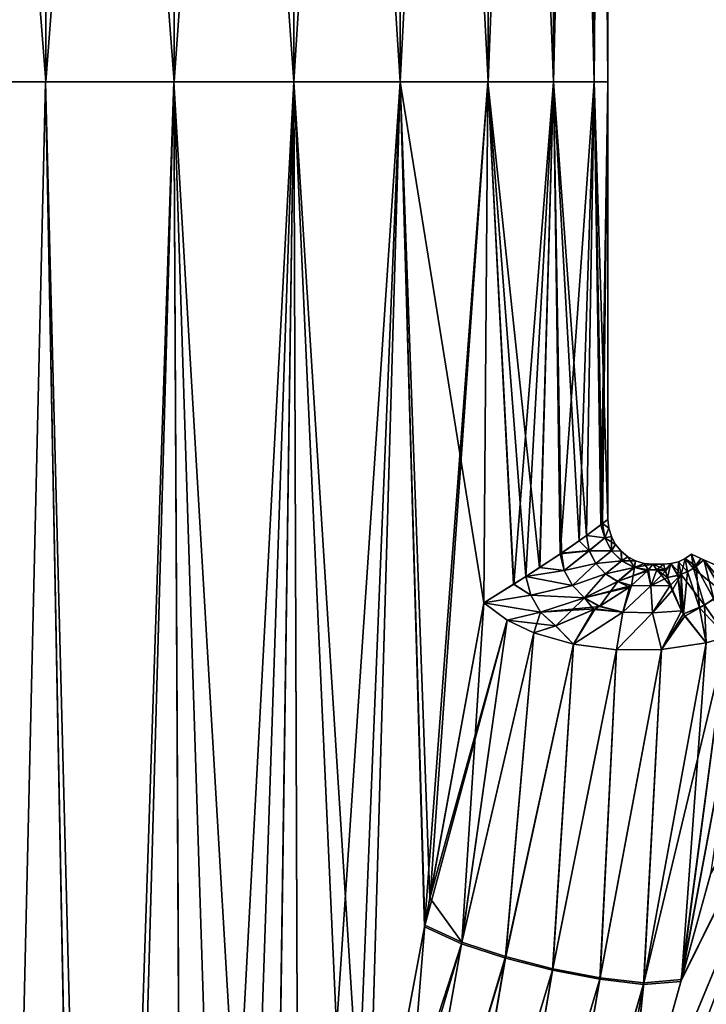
# Model space of a CAD drawing. Header units: millimetres. Extents: x -111 to 111, y -375 to 358.
# Tile 14 of 27: x 1 to 16, y 93 to 115. Entities that reach past the tile are written whole.
import ezdxf

# ---------------------------------------------------------------- set-up
doc = ezdxf.new("R2010")
doc.units = ezdxf.units.MM
doc.header["$LTSCALE"] = 65.185185
for name, color, linetype in [('16', 7, 'CONTINUOUS'), ('19', 7, 'CONTINUOUS'), ('20', 7, 'CONTINUOUS'), ('21', 7, 'CONTINUOUS'), ('26', 7, 'CONTINUOUS'), ('27', 7, 'CONTINUOUS'), ('30', 7, 'CONTINUOUS'), ('31', 7, 'CONTINUOUS'), ('44', 7, 'CONTINUOUS'), ('46', 7, 'CONTINUOUS'), ('47', 7, 'CONTINUOUS'), ('6', 7, 'CONTINUOUS'), ('8', 7, 'CONTINUOUS'), ('9', 7, 'CONTINUOUS')]:
    doc.layers.add(name, color=color, linetype=linetype)

msp = doc.modelspace()

# ---------------------------------------------------------------- linework, layer by layer
at = {"layer": '16', "color": 7, "linetype": 'CONTINUOUS', "true_color": 0xa2afbf}
for points in [[(11.237, 102.384, 8.351), (10.032, 95.812, 9.765), (10.741, 94.819, 9.266), (11.237, 102.384, 8.351)], [(11.237, 102.384, 8.351), (10.741, 94.819, 9.266), (11.75, 101.997, 7.807), (11.237, 102.384, 8.351)], [(11.75, 101.997, 7.807), (10.741, 94.819, 9.266), (12.347, 101.715, 7.397), (11.75, 101.997, 7.807)], [(10.741, 94.819, 9.266), (11.72, 94.499, 8.903), (12.347, 101.715, 7.397), (10.741, 94.819, 9.266)], [(12.347, 101.715, 7.397), (11.72, 94.499, 8.903), (13.229, 101.467, 7.039), (12.347, 101.715, 7.397)], [(15.637, 93.986, 10.212), (16.299, 96.387, 9.721), (17.104, 101.834, 7.636), (15.637, 93.986, 10.212)], [(16.648, 101.631, 7.393), (15.637, 93.986, 10.212), (17.104, 101.834, 7.636), (16.648, 101.631, 7.393)], [(16.187, 101.494, 7.196), (15.637, 93.986, 10.212), (16.648, 101.631, 7.393), (16.187, 101.494, 7.196)], [(11.72, 94.499, 8.903), (12.775, 94.228, 8.823), (13.229, 101.467, 7.039), (11.72, 94.499, 8.903)], [(13.229, 101.467, 7.039), (12.775, 94.228, 8.823), (14.187, 101.338, 6.883), (13.229, 101.467, 7.039)], [(14.8, 93.912, 9.518), (15.637, 93.986, 10.212), (16.187, 101.494, 7.196), (14.8, 93.912, 9.518)], [(15.192, 101.345, 6.933), (14.8, 93.912, 9.518), (16.187, 101.494, 7.196), (15.192, 101.345, 6.933)], [(12.775, 94.228, 8.823), (13.828, 94.027, 9.033), (14.187, 101.338, 6.883), (12.775, 94.228, 8.823)], [(13.828, 94.027, 9.033), (14.8, 93.912, 9.518), (15.192, 101.345, 6.933), (13.828, 94.027, 9.033)], [(14.187, 101.338, 6.883), (13.828, 94.027, 9.033), (15.192, 101.345, 6.933), (14.187, 101.338, 6.883)], [(10.032, 95.812, 9.765), (9.918, 95.198, 9.881), (10.741, 94.819, 9.266), (10.032, 95.812, 9.765)], [(9.918, 95.198, 9.881), (8.622, 88.291, 11.03), (9.176, 86.011, 10.822), (9.918, 95.198, 9.881)], [(9.918, 95.198, 9.881), (9.176, 86.011, 10.822), (10.741, 94.819, 9.266), (9.918, 95.198, 9.881)], [(10.741, 94.819, 9.266), (9.176, 86.011, 10.822), (11.72, 94.499, 8.903), (10.741, 94.819, 9.266)], [(9.176, 86.011, 10.822), (10.214, 85.717, 10.612), (11.72, 94.499, 8.903), (9.176, 86.011, 10.822)], [(11.72, 94.499, 8.903), (10.214, 85.717, 10.612), (12.775, 94.228, 8.823), (11.72, 94.499, 8.903)], [(10.214, 85.717, 10.612), (11.281, 85.469, 10.699), (12.775, 94.228, 8.823), (10.214, 85.717, 10.612)], [(12.775, 94.228, 8.823), (11.281, 85.469, 10.699), (13.828, 94.027, 9.033), (12.775, 94.228, 8.823)], [(11.281, 85.469, 10.699), (12.297, 85.286, 11.076), (13.828, 94.027, 9.033), (11.281, 85.469, 10.699)], [(13.828, 94.027, 9.033), (12.297, 85.286, 11.076), (14.8, 93.912, 9.518), (13.828, 94.027, 9.033)], [(14.328, 89.271, 11.066), (15.637, 93.986, 10.212), (14.8, 93.912, 9.518), (14.328, 89.271, 11.066)], [(12.297, 85.286, 11.076), (13.187, 85.218, 11.702), (14.8, 93.912, 9.518), (12.297, 85.286, 11.076)], [(13.187, 85.218, 11.702), (14.328, 89.271, 11.066), (14.8, 93.912, 9.518), (13.187, 85.218, 11.702)]]:
    msp.add_3dface(points, dxfattribs=at)
at = {"layer": '19', "color": 7, "linetype": 'CONTINUOUS', "true_color": 0xa2afbf}
for points in [[(14.901, 103.119, 1.863), (15.087, 103.124, 1.838), (15, 103.244, 0), (14.901, 103.119, 1.863)], [(15.087, 103.124, 1.838), (15.274, 103.128, 1.86), (15, 103.244, 0), (15.087, 103.124, 1.838)], [(15, 103.244, 0), (15.274, 103.128, 1.86), (15.235, 103.244, 0), (15, 103.244, 0)], [(14.522, 102.772, 3.644), (14.953, 102.761, 3.627), (14.88, 103.096, 2.029), (14.522, 102.772, 3.644)], [(14.88, 103.096, 2.029), (14.953, 102.761, 3.627), (14.901, 103.119, 1.863), (14.88, 103.096, 2.029)], [(14.901, 103.119, 1.863), (14.953, 102.761, 3.627), (15.087, 103.124, 1.838), (14.901, 103.119, 1.863)], [(14.953, 102.761, 3.627), (15.389, 102.775, 3.713), (15.087, 103.124, 1.838), (14.953, 102.761, 3.627)], [(15.274, 103.128, 1.86), (15.087, 103.124, 1.838), (15.285, 103.094, 2.116), (15.274, 103.128, 1.86)], [(15.087, 103.124, 1.838), (15.389, 102.775, 3.713), (15.331, 102.949, 2.954), (15.087, 103.124, 1.838)], [(15.285, 103.094, 2.116), (15.087, 103.124, 1.838), (15.331, 102.949, 2.954), (15.285, 103.094, 2.116)], [(13.816, 102.308, 5.293), (14.332, 102.174, 5.34), (14.478, 102.738, 3.776), (13.816, 102.308, 5.293)], [(14.478, 102.738, 3.776), (14.332, 102.174, 5.34), (14.522, 102.772, 3.644), (14.478, 102.738, 3.776)], [(14.522, 102.772, 3.644), (14.332, 102.174, 5.34), (14.953, 102.761, 3.627), (14.522, 102.772, 3.644)], [(14.332, 102.174, 5.34), (14.99, 102.161, 5.339), (14.953, 102.761, 3.627), (14.332, 102.174, 5.34)], [(14.953, 102.761, 3.627), (14.99, 102.161, 5.339), (15.389, 102.775, 3.713), (14.953, 102.761, 3.627)], [(15.389, 102.775, 3.713), (14.99, 102.161, 5.339), (15.43, 102.663, 4.126), (15.389, 102.775, 3.713)], [(14.99, 102.161, 5.339), (15.642, 102.208, 5.492), (15.43, 102.663, 4.126), (14.99, 102.161, 5.339)], [(13.683, 102.237, 5.53), (14.332, 102.174, 5.34), (13.816, 102.308, 5.293), (13.683, 102.237, 5.53)], [(12.838, 101.876, 6.783), (13.229, 101.467, 7.039), (13.683, 102.237, 5.53), (12.838, 101.876, 6.783)], [(13.683, 102.237, 5.53), (13.229, 101.467, 7.039), (14.332, 102.174, 5.34), (13.683, 102.237, 5.53)], [(13.229, 101.467, 7.039), (14.187, 101.338, 6.883), (14.332, 102.174, 5.34), (13.229, 101.467, 7.039)], [(14.332, 102.174, 5.34), (14.187, 101.338, 6.883), (14.99, 102.161, 5.339), (14.332, 102.174, 5.34)], [(14.187, 101.338, 6.883), (15.192, 101.345, 6.933), (14.99, 102.161, 5.339), (14.187, 101.338, 6.883)], [(14.99, 102.161, 5.339), (15.192, 101.345, 6.933), (15.642, 102.208, 5.492), (14.99, 102.161, 5.339)], [(15.642, 102.208, 5.492), (15.192, 101.345, 6.933), (15.711, 102.092, 5.792), (15.642, 102.208, 5.492)], [(15.192, 101.345, 6.933), (16.187, 101.494, 7.196), (15.711, 102.092, 5.792), (15.192, 101.345, 6.933)], [(15.682, 102.14, 5.67), (15.642, 102.208, 5.492), (15.711, 102.092, 5.792), (15.682, 102.14, 5.67)], [(12.347, 101.715, 7.397), (13.229, 101.467, 7.039), (12.838, 101.876, 6.783), (12.347, 101.715, 7.397)]]:
    msp.add_3dface(points, dxfattribs=at)
at = {"layer": '20', "color": 7, "linetype": 'CONTINUOUS', "true_color": 0xa2afbf}
for points in [[(14.903, 103.121, -1.849), (15, 103.244, 0), (15.087, 103.124, -1.838), (14.903, 103.121, -1.849)], [(15, 103.244, 0), (15.235, 103.244, 0), (15.087, 103.124, -1.838), (15, 103.244, 0)], [(15.087, 103.124, -1.838), (15.235, 103.244, 0), (15.274, 103.128, -1.86), (15.087, 103.124, -1.838)], [(14.523, 102.773, -3.639), (14.879, 103.096, -2.031), (14.953, 102.761, -3.625), (14.523, 102.773, -3.639)], [(14.879, 103.096, -2.031), (14.903, 103.121, -1.849), (14.953, 102.761, -3.625), (14.879, 103.096, -2.031)], [(14.903, 103.121, -1.849), (15.087, 103.124, -1.838), (14.953, 102.761, -3.625), (14.903, 103.121, -1.849)], [(14.953, 102.761, -3.625), (15.087, 103.124, -1.838), (15.285, 103.094, -2.114), (14.953, 102.761, -3.625)], [(15.331, 102.949, -2.956), (14.953, 102.761, -3.625), (15.285, 103.094, -2.114), (15.331, 102.949, -2.956)], [(15.388, 102.775, -3.712), (14.953, 102.761, -3.625), (15.331, 102.949, -2.956), (15.388, 102.775, -3.712)], [(15.087, 103.124, -1.838), (15.274, 103.128, -1.86), (15.285, 103.094, -2.114), (15.087, 103.124, -1.838)], [(13.813, 102.307, -5.298), (14.478, 102.738, -3.777), (14.332, 102.174, -5.34), (13.813, 102.307, -5.298)], [(14.523, 102.773, -3.639), (14.953, 102.761, -3.625), (14.332, 102.174, -5.34), (14.523, 102.773, -3.639)], [(14.478, 102.738, -3.777), (14.523, 102.773, -3.639), (14.332, 102.174, -5.34), (14.478, 102.738, -3.777)], [(14.332, 102.174, -5.34), (14.953, 102.761, -3.625), (14.99, 102.161, -5.339), (14.332, 102.174, -5.34)], [(14.953, 102.761, -3.625), (15.388, 102.775, -3.712), (14.99, 102.161, -5.339), (14.953, 102.761, -3.625)], [(14.99, 102.161, -5.339), (15.388, 102.775, -3.712), (15.43, 102.663, -4.126), (14.99, 102.161, -5.339)], [(15.643, 102.207, -5.493), (14.99, 102.161, -5.339), (15.43, 102.663, -4.126), (15.643, 102.207, -5.493)], [(13.714, 102.254, -5.476), (13.813, 102.307, -5.298), (14.332, 102.174, -5.34), (13.714, 102.254, -5.476)], [(12.834, 101.874, -6.788), (13.714, 102.254, -5.476), (13.23, 101.467, -7.038), (12.834, 101.874, -6.788)], [(13.714, 102.254, -5.476), (14.332, 102.174, -5.34), (13.23, 101.467, -7.038), (13.714, 102.254, -5.476)], [(13.23, 101.467, -7.038), (14.332, 102.174, -5.34), (14.188, 101.338, -6.883), (13.23, 101.467, -7.038)], [(14.332, 102.174, -5.34), (14.99, 102.161, -5.339), (14.188, 101.338, -6.883), (14.332, 102.174, -5.34)], [(14.188, 101.338, -6.883), (14.99, 102.161, -5.339), (15.193, 101.346, -6.934), (14.188, 101.338, -6.883)], [(14.99, 102.161, -5.339), (15.643, 102.207, -5.493), (15.193, 101.346, -6.934), (14.99, 102.161, -5.339)], [(15.193, 101.346, -6.934), (15.643, 102.207, -5.493), (15.683, 102.138, -5.673), (15.193, 101.346, -6.934)], [(15.712, 102.091, -5.794), (15.193, 101.346, -6.934), (15.683, 102.138, -5.673), (15.712, 102.091, -5.794)], [(16.187, 101.494, -7.196), (15.193, 101.346, -6.934), (15.712, 102.091, -5.794), (16.187, 101.494, -7.196)], [(12.347, 101.715, -7.397), (12.834, 101.874, -6.788), (13.23, 101.467, -7.038), (12.347, 101.715, -7.397)]]:
    msp.add_3dface(points, dxfattribs=at)
at = {"layer": '21', "color": 7, "linetype": 'CONTINUOUS', "true_color": 0xa2afbf}
for points in [[(10.035, 95.831, -9.762), (11.237, 102.384, -8.351), (11.75, 101.997, -7.807), (10.035, 95.831, -9.762)], [(9.912, 95.166, -9.887), (10.035, 95.831, -9.762), (11.75, 101.997, -7.807), (9.912, 95.166, -9.887)], [(9.912, 95.166, -9.887), (11.75, 101.997, -7.807), (10.735, 94.784, -9.274), (9.912, 95.166, -9.887)], [(11.75, 101.997, -7.807), (12.347, 101.715, -7.397), (10.735, 94.784, -9.274), (11.75, 101.997, -7.807)], [(10.735, 94.784, -9.274), (12.347, 101.715, -7.397), (11.713, 94.464, -8.911), (10.735, 94.784, -9.274)], [(12.347, 101.715, -7.397), (13.23, 101.467, -7.038), (11.713, 94.464, -8.911), (12.347, 101.715, -7.397)], [(15.626, 93.945, -10.22), (14.79, 93.877, -9.525), (16.648, 101.631, -7.393), (15.626, 93.945, -10.22)], [(14.79, 93.877, -9.525), (16.187, 101.494, -7.196), (16.648, 101.631, -7.393), (14.79, 93.877, -9.525)], [(16.283, 96.327, -9.734), (15.626, 93.945, -10.22), (17.104, 101.834, -7.636), (16.283, 96.327, -9.734)], [(17.104, 101.834, -7.636), (15.626, 93.945, -10.22), (16.648, 101.631, -7.393), (17.104, 101.834, -7.636)], [(11.713, 94.464, -8.911), (13.23, 101.467, -7.038), (12.767, 94.194, -8.831), (11.713, 94.464, -8.911)], [(13.23, 101.467, -7.038), (14.188, 101.338, -6.883), (12.767, 94.194, -8.831), (13.23, 101.467, -7.038)], [(15.193, 101.346, -6.934), (16.187, 101.494, -7.196), (14.79, 93.877, -9.525), (15.193, 101.346, -6.934)], [(12.767, 94.194, -8.831), (14.188, 101.338, -6.883), (13.819, 93.993, -9.041), (12.767, 94.194, -8.831)], [(14.188, 101.338, -6.883), (15.193, 101.346, -6.934), (13.819, 93.993, -9.041), (14.188, 101.338, -6.883)], [(13.819, 93.993, -9.041), (15.193, 101.346, -6.934), (14.79, 93.877, -9.525), (13.819, 93.993, -9.041)], [(8.623, 88.3, -11.029), (9.912, 95.166, -9.887), (10.735, 94.784, -9.274), (8.623, 88.3, -11.029)], [(8.239, 86.298, -11.319), (8.623, 88.3, -11.029), (10.735, 94.784, -9.274), (8.239, 86.298, -11.319)], [(8.239, 86.298, -11.319), (10.735, 94.784, -9.274), (9.169, 85.976, -10.828), (8.239, 86.298, -11.319)], [(10.735, 94.784, -9.274), (11.713, 94.464, -8.911), (9.169, 85.976, -10.828), (10.735, 94.784, -9.274)], [(9.169, 85.976, -10.828), (11.713, 94.464, -8.911), (10.206, 85.682, -10.618), (9.169, 85.976, -10.828)], [(11.713, 94.464, -8.911), (12.767, 94.194, -8.831), (10.206, 85.682, -10.618), (11.713, 94.464, -8.911)], [(10.206, 85.682, -10.618), (12.767, 94.194, -8.831), (11.272, 85.434, -10.705), (10.206, 85.682, -10.618)], [(12.767, 94.194, -8.831), (13.819, 93.993, -9.041), (11.272, 85.434, -10.705), (12.767, 94.194, -8.831)], [(11.272, 85.434, -10.705), (13.819, 93.993, -9.041), (12.287, 85.251, -11.082), (11.272, 85.434, -10.705)], [(13.819, 93.993, -9.041), (14.79, 93.877, -9.525), (12.287, 85.251, -11.082), (13.819, 93.993, -9.041)], [(15.626, 93.945, -10.22), (14.331, 89.281, -11.065), (14.79, 93.877, -9.525), (15.626, 93.945, -10.22)], [(14.79, 93.877, -9.525), (13.177, 85.184, -11.707), (12.287, 85.251, -11.082), (14.79, 93.877, -9.525)], [(14.331, 89.281, -11.065), (13.177, 85.184, -11.707), (14.79, 93.877, -9.525), (14.331, 89.281, -11.065)]]:
    msp.add_3dface(points, dxfattribs=at)
at = {"layer": '26', "color": 7, "linetype": 'CONTINUOUS', "true_color": 0xa2afbf}
for points in [[(15.723, 103.372, 0), (15.967, 103.195, 2.958), (15.864, 103.467, 0), (15.723, 103.372, 0)], [(15.967, 103.195, 2.958), (16.067, 103.377, 2.545), (15.864, 103.467, 0), (15.967, 103.195, 2.958)], [(15.967, 103.195, 2.958), (16.136, 103.346, 2.946), (16.067, 103.377, 2.545), (15.967, 103.195, 2.958)], [(15.235, 103.244, 0), (15.331, 102.949, 2.954), (15.404, 103.259, 0), (15.235, 103.244, 0)], [(15.274, 103.128, 1.86), (15.331, 102.949, 2.954), (15.235, 103.244, 0), (15.274, 103.128, 1.86)], [(15.331, 102.949, 2.954), (15.558, 102.996, 2.946), (15.404, 103.259, 0), (15.331, 102.949, 2.954)], [(15.404, 103.259, 0), (15.558, 102.996, 2.946), (15.569, 103.302, 0), (15.404, 103.259, 0)], [(15.558, 102.996, 2.946), (15.771, 103.077, 2.952), (15.569, 103.302, 0), (15.558, 102.996, 2.946)], [(15.569, 103.302, 0), (15.771, 103.077, 2.952), (15.723, 103.372, 0), (15.569, 103.302, 0)], [(15.771, 103.077, 2.952), (15.967, 103.195, 2.958), (15.723, 103.372, 0), (15.771, 103.077, 2.952)], [(15.771, 103.077, 2.952), (16.038, 102.275, 5.682), (15.967, 103.195, 2.958), (15.771, 103.077, 2.952)], [(15.967, 103.195, 2.958), (16.363, 102.466, 5.705), (16.136, 103.346, 2.946), (15.967, 103.195, 2.958)], [(16.038, 102.275, 5.682), (16.363, 102.466, 5.705), (15.967, 103.195, 2.958), (16.038, 102.275, 5.682)], [(16.363, 102.466, 5.705), (16.649, 102.712, 5.73), (16.136, 103.346, 2.946), (16.363, 102.466, 5.705)], [(16.649, 102.712, 5.73), (16.705, 103.092, 5.209), (16.136, 103.346, 2.946), (16.649, 102.712, 5.73)], [(15.274, 103.128, 1.86), (15.285, 103.094, 2.116), (15.331, 102.949, 2.954), (15.274, 103.128, 1.86)], [(15.331, 102.949, 2.954), (15.642, 102.208, 5.492), (15.558, 102.996, 2.946), (15.331, 102.949, 2.954)], [(15.389, 102.775, 3.713), (15.642, 102.208, 5.492), (15.331, 102.949, 2.954), (15.389, 102.775, 3.713)], [(15.558, 102.996, 2.946), (15.682, 102.14, 5.67), (15.771, 103.077, 2.952), (15.558, 102.996, 2.946)], [(15.642, 102.208, 5.492), (15.682, 102.14, 5.67), (15.558, 102.996, 2.946), (15.642, 102.208, 5.492)], [(15.682, 102.14, 5.67), (16.038, 102.275, 5.682), (15.771, 103.077, 2.952), (15.682, 102.14, 5.67)], [(15.642, 102.208, 5.492), (15.389, 102.775, 3.713), (15.43, 102.663, 4.126), (15.642, 102.208, 5.492)], [(16.038, 102.275, 5.682), (16.648, 101.631, 7.393), (16.363, 102.466, 5.705), (16.038, 102.275, 5.682)], [(15.682, 102.14, 5.67), (16.187, 101.494, 7.196), (16.038, 102.275, 5.682), (15.682, 102.14, 5.67)], [(16.187, 101.494, 7.196), (15.682, 102.14, 5.67), (15.711, 102.092, 5.792), (16.187, 101.494, 7.196)], [(16.187, 101.494, 7.196), (16.648, 101.631, 7.393), (16.038, 102.275, 5.682), (16.187, 101.494, 7.196)]]:
    msp.add_3dface(points, dxfattribs=at)
at = {"layer": '27', "color": 7, "linetype": 'CONTINUOUS', "true_color": 0xa2afbf}
for points in [[(15.723, 103.372, 0), (15.864, 103.467, 0), (15.905, 103.152, -2.959), (15.723, 103.372, 0)], [(15.905, 103.152, -2.959), (15.864, 103.467, 0), (16.067, 103.377, -2.545), (15.905, 103.152, -2.959)], [(16.136, 103.346, -2.949), (15.905, 103.152, -2.959), (16.067, 103.377, -2.545), (16.136, 103.346, -2.949)], [(15.274, 103.128, -1.86), (15.235, 103.244, 0), (15.404, 103.259, 0), (15.274, 103.128, -1.86)], [(15.285, 103.094, -2.114), (15.274, 103.128, -1.86), (15.404, 103.259, 0), (15.285, 103.094, -2.114)], [(15.331, 102.949, -2.956), (15.285, 103.094, -2.114), (15.404, 103.259, 0), (15.331, 102.949, -2.956)], [(15.331, 102.949, -2.956), (15.404, 103.259, 0), (15.631, 103.018, -2.951), (15.331, 102.949, -2.956)], [(15.404, 103.259, 0), (15.569, 103.302, 0), (15.631, 103.018, -2.951), (15.404, 103.259, 0)], [(15.569, 103.302, 0), (15.723, 103.372, 0), (15.631, 103.018, -2.951), (15.569, 103.302, 0)], [(15.631, 103.018, -2.951), (15.723, 103.372, 0), (15.905, 103.152, -2.959), (15.631, 103.018, -2.951)], [(15.905, 103.152, -2.959), (16.136, 103.346, -2.949), (16.559, 102.624, -5.724), (15.905, 103.152, -2.959)], [(16.136, 103.346, -2.949), (16.704, 103.092, -5.208), (16.559, 102.624, -5.724), (16.136, 103.346, -2.949)], [(15.388, 102.775, -3.712), (15.331, 102.949, -2.956), (15.631, 103.018, -2.951), (15.388, 102.775, -3.712)], [(15.43, 102.663, -4.126), (15.388, 102.775, -3.712), (15.631, 103.018, -2.951), (15.43, 102.663, -4.126)], [(15.643, 102.207, -5.493), (15.43, 102.663, -4.126), (15.631, 103.018, -2.951), (15.643, 102.207, -5.493)], [(15.631, 103.018, -2.951), (15.905, 103.152, -2.959), (16.15, 102.331, -5.692), (15.631, 103.018, -2.951)], [(15.683, 102.138, -5.673), (15.643, 102.207, -5.493), (15.631, 103.018, -2.951), (15.683, 102.138, -5.673)], [(15.683, 102.138, -5.673), (15.631, 103.018, -2.951), (16.15, 102.331, -5.692), (15.683, 102.138, -5.673)], [(16.15, 102.331, -5.692), (15.905, 103.152, -2.959), (16.559, 102.624, -5.724), (16.15, 102.331, -5.692)], [(16.648, 101.631, -7.393), (16.15, 102.331, -5.692), (16.559, 102.624, -5.724), (16.648, 101.631, -7.393)], [(15.712, 102.091, -5.794), (15.683, 102.138, -5.673), (16.15, 102.331, -5.692), (15.712, 102.091, -5.794)], [(16.187, 101.494, -7.196), (15.712, 102.091, -5.794), (16.15, 102.331, -5.692), (16.187, 101.494, -7.196)], [(16.648, 101.631, -7.393), (16.187, 101.494, -7.196), (16.15, 102.331, -5.692), (16.648, 101.631, -7.393)]]:
    msp.add_3dface(points, dxfattribs=at)
at = {"layer": '30', "color": 7, "linetype": 'CONTINUOUS', "true_color": 0xa2afbf}
for points in [[(13.878, 104.152, 1.846), (13.845, 104.127, 2.077), (13.522, 103.886, 3.627), (13.878, 104.152, 1.846)], [(13.878, 104.152, 1.846), (13.522, 103.886, 3.627), (13.932, 103.832, 1.823), (13.878, 104.152, 1.846)], [(14, 104.244), (13.878, 104.152, 1.846), (14.019, 104.049, 0), (14, 104.244)], [(13.878, 104.152, 1.846), (13.932, 103.832, 1.823), (14.019, 104.049, 0), (13.878, 104.152, 1.846)], [(14.019, 104.049, 0), (13.932, 103.832, 1.823), (14.076, 103.862, 0), (14.019, 104.049, 0)], [(13.522, 103.886, 3.627), (13.356, 103.766, 4.198), (12.966, 103.495, 5.28), (13.522, 103.886, 3.627)], [(13.522, 103.886, 3.627), (12.966, 103.495, 5.28), (13.582, 103.549, 3.601), (13.522, 103.886, 3.627)], [(13.522, 103.886, 3.627), (13.582, 103.549, 3.601), (13.932, 103.832, 1.823), (13.522, 103.886, 3.627)], [(13.932, 103.832, 1.823), (13.582, 103.549, 3.601), (14.08, 103.548, 1.811), (13.932, 103.832, 1.823)], [(13.932, 103.832, 1.823), (14.08, 103.548, 1.811), (14.076, 103.862, 0), (13.932, 103.832, 1.823)], [(14.076, 103.862, 0), (14.08, 103.548, 1.811), (14.169, 103.689, 0), (14.076, 103.862, 0)], [(14.169, 103.689, 0), (14.08, 103.548, 1.811), (14.293, 103.537, 0), (14.169, 103.689, 0)], [(12.966, 103.495, 5.28), (12.478, 103.171, 6.347), (13.026, 103.106, 5.281), (12.966, 103.495, 5.28)], [(12.966, 103.495, 5.28), (13.026, 103.106, 5.281), (13.582, 103.549, 3.601), (12.966, 103.495, 5.28)], [(13.582, 103.549, 3.601), (13.026, 103.106, 5.281), (13.728, 103.265, 3.577), (13.582, 103.549, 3.601)], [(13.582, 103.549, 3.601), (13.728, 103.265, 3.577), (14.08, 103.548, 1.811), (13.582, 103.549, 3.601)], [(14.08, 103.548, 1.811), (13.728, 103.265, 3.577), (14.306, 103.323, 1.81), (14.08, 103.548, 1.811)], [(14.08, 103.548, 1.811), (14.306, 103.323, 1.81), (14.293, 103.537, 0), (14.08, 103.548, 1.811)], [(14.293, 103.537, 0), (14.306, 103.323, 1.81), (14.444, 103.413, 0), (14.293, 103.537, 0)], [(14.306, 103.323, 1.81), (14.589, 103.176, 1.823), (14.444, 103.413, 0), (14.306, 103.323, 1.81)], [(14.444, 103.413, 0), (14.589, 103.176, 1.823), (14.617, 103.321, 0), (14.444, 103.413, 0)], [(12.478, 103.171, 6.347), (12.17, 102.972, 6.92), (13.026, 103.106, 5.281), (12.478, 103.171, 6.347)], [(13.026, 103.106, 5.281), (13.211, 102.77, 5.252), (13.728, 103.265, 3.577), (13.026, 103.106, 5.281)], [(13.728, 103.265, 3.577), (13.211, 102.77, 5.252), (13.946, 103.03, 3.576), (13.728, 103.265, 3.577)], [(13.728, 103.265, 3.577), (13.946, 103.03, 3.576), (14.306, 103.323, 1.81), (13.728, 103.265, 3.577)], [(14.306, 103.323, 1.81), (13.946, 103.03, 3.576), (14.589, 103.176, 1.823), (14.306, 103.323, 1.81)], [(13.946, 103.03, 3.576), (14.218, 102.861, 3.597), (14.589, 103.176, 1.823), (13.946, 103.03, 3.576)], [(14.218, 102.861, 3.597), (14.522, 102.772, 3.644), (14.589, 103.176, 1.823), (14.218, 102.861, 3.597)], [(14.522, 102.772, 3.644), (14.88, 103.096, 2.029), (14.589, 103.176, 1.823), (14.522, 102.772, 3.644)], [(14.617, 103.321, 0), (14.589, 103.176, 1.823), (14.805, 103.264, 0), (14.617, 103.321, 0)], [(14.589, 103.176, 1.823), (14.901, 103.119, 1.863), (14.805, 103.264, 0), (14.589, 103.176, 1.823)], [(14.88, 103.096, 2.029), (14.901, 103.119, 1.863), (14.589, 103.176, 1.823), (14.88, 103.096, 2.029)], [(14.901, 103.119, 1.863), (15, 103.244, 0), (14.805, 103.264, 0), (14.901, 103.119, 1.863)], [(12.17, 102.972, 6.92), (11.898, 102.799, 7.377), (12.283, 102.558, 6.84), (12.17, 102.972, 6.92)], [(13.026, 103.106, 5.281), (12.17, 102.972, 6.92), (13.211, 102.77, 5.252), (13.026, 103.106, 5.281)], [(12.17, 102.972, 6.92), (12.283, 102.558, 6.84), (13.211, 102.77, 5.252), (12.17, 102.972, 6.92)], [(13.211, 102.77, 5.252), (13.479, 102.496, 5.26), (13.946, 103.03, 3.576), (13.211, 102.77, 5.252)], [(13.946, 103.03, 3.576), (13.479, 102.496, 5.26), (14.218, 102.861, 3.597), (13.946, 103.03, 3.576)], [(11.898, 102.799, 7.377), (11.237, 102.384, 8.351), (12.283, 102.558, 6.84), (11.898, 102.799, 7.377)], [(13.211, 102.77, 5.252), (12.283, 102.558, 6.84), (13.479, 102.496, 5.26), (13.211, 102.77, 5.252)], [(13.479, 102.496, 5.26), (13.816, 102.308, 5.293), (14.218, 102.861, 3.597), (13.479, 102.496, 5.26)], [(13.816, 102.308, 5.293), (14.478, 102.738, 3.776), (14.218, 102.861, 3.597), (13.816, 102.308, 5.293)], [(14.478, 102.738, 3.776), (14.522, 102.772, 3.644), (14.218, 102.861, 3.597), (14.478, 102.738, 3.776)], [(12.283, 102.558, 6.84), (11.237, 102.384, 8.351), (12.5, 102.179, 6.808), (12.283, 102.558, 6.84)], [(12.283, 102.558, 6.84), (12.5, 102.179, 6.808), (13.479, 102.496, 5.26), (12.283, 102.558, 6.84)], [(12.5, 102.179, 6.808), (12.838, 101.876, 6.783), (13.479, 102.496, 5.26), (12.5, 102.179, 6.808)], [(12.838, 101.876, 6.783), (13.683, 102.237, 5.53), (13.479, 102.496, 5.26), (12.838, 101.876, 6.783)], [(13.683, 102.237, 5.53), (13.816, 102.308, 5.293), (13.479, 102.496, 5.26), (13.683, 102.237, 5.53)], [(11.237, 102.384, 8.351), (11.75, 101.997, 7.807), (12.5, 102.179, 6.808), (11.237, 102.384, 8.351)], [(11.75, 101.997, 7.807), (12.347, 101.715, 7.397), (12.5, 102.179, 6.808), (11.75, 101.997, 7.807)], [(12.347, 101.715, 7.397), (12.838, 101.876, 6.783), (12.5, 102.179, 6.808), (12.347, 101.715, 7.397)]]:
    msp.add_3dface(points, dxfattribs=at)
at = {"layer": '31', "color": 7, "linetype": 'CONTINUOUS', "true_color": 0xa2afbf}
for points in [[(13.52, 103.885, -3.633), (13.845, 104.127, -2.078), (13.932, 103.831, -1.829), (13.52, 103.885, -3.633)], [(13.845, 104.127, -2.078), (13.877, 104.152, -1.852), (13.932, 103.831, -1.829), (13.845, 104.127, -2.078)], [(13.877, 104.152, -1.852), (14, 104.244), (14.019, 104.049, 0), (13.877, 104.152, -1.852)], [(13.877, 104.152, -1.852), (14.019, 104.049, 0), (13.932, 103.831, -1.829), (13.877, 104.152, -1.852)], [(14.019, 104.049, 0), (14.076, 103.862, 0), (13.932, 103.831, -1.829), (14.019, 104.049, 0)], [(13.355, 103.766, -4.199), (13.52, 103.885, -3.633), (13.58, 103.548, -3.606), (13.355, 103.766, -4.199)], [(13.52, 103.885, -3.633), (13.932, 103.831, -1.829), (13.58, 103.548, -3.606), (13.52, 103.885, -3.633)], [(13.932, 103.831, -1.829), (14.079, 103.548, -1.816), (13.58, 103.548, -3.606), (13.932, 103.831, -1.829)], [(14.076, 103.862, 0), (14.169, 103.689, 0), (13.932, 103.831, -1.829), (14.076, 103.862, 0)], [(13.932, 103.831, -1.829), (14.169, 103.689, 0), (14.079, 103.548, -1.816), (13.932, 103.831, -1.829)], [(12.937, 103.475, -5.351), (13.355, 103.766, -4.199), (13.58, 103.548, -3.606), (12.937, 103.475, -5.351)], [(14.169, 103.689, 0), (14.293, 103.537, 0), (14.079, 103.548, -1.816), (14.169, 103.689, 0)], [(12.479, 103.171, -6.347), (12.937, 103.475, -5.351), (13.024, 103.104, -5.286), (12.479, 103.171, -6.347)], [(12.937, 103.475, -5.351), (13.58, 103.548, -3.606), (13.024, 103.104, -5.286), (12.937, 103.475, -5.351)], [(13.58, 103.548, -3.606), (13.727, 103.264, -3.582), (13.024, 103.104, -5.286), (13.58, 103.548, -3.606)], [(13.58, 103.548, -3.606), (14.079, 103.548, -1.816), (13.727, 103.264, -3.582), (13.58, 103.548, -3.606)], [(14.079, 103.548, -1.816), (14.305, 103.322, -1.816), (13.727, 103.264, -3.582), (14.079, 103.548, -1.816)], [(14.079, 103.548, -1.816), (14.293, 103.537, 0), (14.305, 103.322, -1.816), (14.079, 103.548, -1.816)], [(14.293, 103.537, 0), (14.444, 103.413, 0), (14.305, 103.322, -1.816), (14.293, 103.537, 0)], [(14.444, 103.413, 0), (14.617, 103.321, 0), (14.305, 103.322, -1.816), (14.444, 103.413, 0)], [(12.168, 102.971, -6.924), (12.479, 103.171, -6.347), (13.024, 103.104, -5.286), (12.168, 102.971, -6.924)], [(13.024, 103.104, -5.286), (13.727, 103.264, -3.582), (13.209, 102.769, -5.256), (13.024, 103.104, -5.286)], [(13.727, 103.264, -3.582), (13.944, 103.029, -3.581), (13.209, 102.769, -5.256), (13.727, 103.264, -3.582)], [(13.727, 103.264, -3.582), (14.305, 103.322, -1.816), (13.944, 103.029, -3.581), (13.727, 103.264, -3.582)], [(14.305, 103.322, -1.816), (14.588, 103.175, -1.828), (13.944, 103.029, -3.581), (14.305, 103.322, -1.816)], [(13.944, 103.029, -3.581), (14.588, 103.175, -1.828), (14.216, 102.86, -3.602), (13.944, 103.029, -3.581)], [(14.588, 103.175, -1.828), (14.903, 103.121, -1.849), (14.216, 102.86, -3.602), (14.588, 103.175, -1.828)], [(14.305, 103.322, -1.816), (14.617, 103.321, 0), (14.588, 103.175, -1.828), (14.305, 103.322, -1.816)], [(14.617, 103.321, 0), (14.805, 103.264, 0), (14.588, 103.175, -1.828), (14.617, 103.321, 0)], [(14.805, 103.264, 0), (15, 103.244, 0), (14.588, 103.175, -1.828), (14.805, 103.264, 0)], [(15, 103.244, 0), (14.903, 103.121, -1.849), (14.588, 103.175, -1.828), (15, 103.244, 0)], [(11.899, 102.8, -7.376), (12.168, 102.971, -6.924), (12.28, 102.557, -6.845), (11.899, 102.8, -7.376)], [(12.168, 102.971, -6.924), (13.024, 103.104, -5.286), (13.209, 102.769, -5.256), (12.168, 102.971, -6.924)], [(12.168, 102.971, -6.924), (13.209, 102.769, -5.256), (12.28, 102.557, -6.845), (12.168, 102.971, -6.924)], [(13.209, 102.769, -5.256), (13.944, 103.029, -3.581), (13.477, 102.495, -5.265), (13.209, 102.769, -5.256)], [(13.944, 103.029, -3.581), (14.216, 102.86, -3.602), (13.477, 102.495, -5.265), (13.944, 103.029, -3.581)], [(14.903, 103.121, -1.849), (14.879, 103.096, -2.031), (14.216, 102.86, -3.602), (14.903, 103.121, -1.849)], [(14.879, 103.096, -2.031), (14.523, 102.773, -3.639), (14.216, 102.86, -3.602), (14.879, 103.096, -2.031)], [(11.237, 102.384, -8.351), (11.899, 102.8, -7.376), (12.28, 102.557, -6.845), (11.237, 102.384, -8.351)], [(13.209, 102.769, -5.256), (13.477, 102.495, -5.265), (12.28, 102.557, -6.845), (13.209, 102.769, -5.256)], [(14.216, 102.86, -3.602), (14.523, 102.773, -3.639), (13.477, 102.495, -5.265), (14.216, 102.86, -3.602)], [(14.523, 102.773, -3.639), (14.478, 102.738, -3.777), (13.477, 102.495, -5.265), (14.523, 102.773, -3.639)], [(14.478, 102.738, -3.777), (13.813, 102.307, -5.298), (13.477, 102.495, -5.265), (14.478, 102.738, -3.777)], [(11.237, 102.384, -8.351), (12.28, 102.557, -6.845), (12.497, 102.178, -6.813), (11.237, 102.384, -8.351)], [(12.28, 102.557, -6.845), (13.477, 102.495, -5.265), (12.497, 102.178, -6.813), (12.28, 102.557, -6.845)], [(11.75, 101.997, -7.807), (11.237, 102.384, -8.351), (12.497, 102.178, -6.813), (11.75, 101.997, -7.807)], [(13.477, 102.495, -5.265), (13.813, 102.307, -5.298), (12.497, 102.178, -6.813), (13.477, 102.495, -5.265)], [(13.813, 102.307, -5.298), (13.714, 102.254, -5.476), (12.497, 102.178, -6.813), (13.813, 102.307, -5.298)], [(12.834, 101.874, -6.788), (11.75, 101.997, -7.807), (12.497, 102.178, -6.813), (12.834, 101.874, -6.788)], [(13.714, 102.254, -5.476), (12.834, 101.874, -6.788), (12.497, 102.178, -6.813), (13.714, 102.254, -5.476)], [(12.834, 101.874, -6.788), (12.347, 101.715, -7.397), (11.75, 101.997, -7.807), (12.834, 101.874, -6.788)]]:
    msp.add_3dface(points, dxfattribs=at)
at = {"layer": '44', "color": 7, "linetype": 'CONTINUOUS', "true_color": 0xa2afbf}
for points in [[(1.468, 114, 13.922), (-1.464, 151.586, 13.923), (-1.468, 114, 13.922), (1.468, 114, 13.922)], [(1.464, 151.586, 13.923), (-1.464, 151.586, 13.923), (1.468, 114, 13.922), (1.464, 151.586, 13.923)], [(4.327, 151.586, 13.315), (1.464, 151.586, 13.923), (4.329, 114, 13.312), (4.327, 151.586, 13.315)], [(4.329, 114, 13.312), (1.464, 151.586, 13.923), (1.468, 114, 13.922), (4.329, 114, 13.312)], [(7.001, 151.586, 12.124), (4.327, 151.586, 13.315), (6.996, 114, 12.124), (7.001, 151.586, 12.124)], [(6.996, 114, 12.124), (4.327, 151.586, 13.315), (4.329, 114, 13.312), (6.996, 114, 12.124)], [(9.366, 114, 10.405), (7.001, 151.586, 12.124), (6.996, 114, 12.124), (9.366, 114, 10.405)], [(9.369, 151.586, 10.403), (7.001, 151.586, 12.124), (9.366, 114, 10.405), (9.369, 151.586, 10.403)], [(11.329, 114, 8.223), (9.369, 151.586, 10.403), (9.366, 114, 10.405), (11.329, 114, 8.223)], [(11.327, 151.586, 8.228), (9.369, 151.586, 10.403), (11.329, 114, 8.223), (11.327, 151.586, 8.228)], [(12.79, 151.586, 5.694), (11.327, 151.586, 8.228), (12.788, 114, 5.692), (12.79, 151.586, 5.694)], [(12.788, 114, 5.692), (11.327, 151.586, 8.228), (11.329, 114, 8.223), (12.788, 114, 5.692)], [(13.691, 114, 2.923), (12.79, 151.586, 5.694), (12.788, 114, 5.692), (13.691, 114, 2.923)], [(13.694, 151.586, 2.91), (12.79, 151.586, 5.694), (13.691, 114, 2.923), (13.694, 151.586, 2.91)], [(14, 114), (13.694, 151.586, 2.91), (13.691, 114, 2.923), (14, 114)], [(14, 151.586), (13.694, 151.586, 2.91), (14, 114), (14, 151.586)]]:
    msp.add_3dface(points, dxfattribs=at)
at = {"layer": '46', "color": 7, "linetype": 'CONTINUOUS', "true_color": 0xa2afbf}
for points in [[(4.329, 114, 13.312), (1.468, 114, 13.922), (-4.329, 114, 13.312), (4.329, 114, 13.312)], [(4.329, 114, 13.312), (-4.329, 114, 13.312), (-1.382, 114, 13.127), (4.329, 114, 13.312)], [(1.468, 114, 13.922), (-1.468, 114, 13.922), (-4.329, 114, 13.312), (1.468, 114, 13.922)], [(-1.468, 114, -13.922), (4.329, 114, -13.312), (-4.329, 114, -13.312), (-1.468, 114, -13.922)], [(-4.329, 114, -13.312), (4.329, 114, -13.312), (1.382, 114, -13.127), (-4.329, 114, -13.312)], [(-1.383, 114, -13.127), (-4.329, 114, -13.312), (1.382, 114, -13.127), (-1.383, 114, -13.127)], [(1.468, 114, -13.922), (4.329, 114, -13.312), (-1.468, 114, -13.922), (1.468, 114, -13.922)], [(1.383, 114, 13.127), (4.329, 114, 13.312), (-1.382, 114, 13.127), (1.383, 114, 13.127)], [(4.329, 114, -13.312), (6.996, 114, -12.124), (1.382, 114, -13.127), (4.329, 114, -13.312)], [(1.382, 114, -13.127), (6.996, 114, -12.124), (4.089, 114, -12.551), (1.382, 114, -13.127)], [(4.09, 114, 12.55), (4.329, 114, 13.312), (1.383, 114, 13.127), (4.09, 114, 12.55)], [(4.089, 114, -12.551), (6.996, 114, -12.124), (6.617, 114, -11.422), (4.089, 114, -12.551)], [(6.996, 114, 12.124), (4.329, 114, 13.312), (4.09, 114, 12.55), (6.996, 114, 12.124)], [(6.618, 114, 11.421), (6.996, 114, 12.124), (4.09, 114, 12.55), (6.618, 114, 11.421)], [(6.996, 114, -12.124), (9.366, 114, -10.405), (6.617, 114, -11.422), (6.996, 114, -12.124)], [(6.617, 114, -11.422), (9.366, 114, -10.405), (8.849, 114, -9.794), (6.617, 114, -11.422)], [(9.366, 114, 10.405), (6.996, 114, 12.124), (6.618, 114, 11.421), (9.366, 114, 10.405)], [(8.85, 114, 9.794), (9.366, 114, 10.405), (6.618, 114, 11.421), (8.85, 114, 9.794)], [(9.366, 114, -10.405), (11.329, 114, -8.223), (8.849, 114, -9.794), (9.366, 114, -10.405)], [(8.849, 114, -9.794), (11.329, 114, -8.223), (10.696, 114, -7.735), (8.849, 114, -9.794)], [(11.329, 114, 8.223), (9.366, 114, 10.405), (8.85, 114, 9.794), (11.329, 114, 8.223)], [(10.697, 114, 7.734), (11.329, 114, 8.223), (8.85, 114, 9.794), (10.697, 114, 7.734)], [(11.329, 114, -8.223), (12.788, 114, -5.692), (10.696, 114, -7.735), (11.329, 114, -8.223)], [(10.696, 114, -7.735), (12.788, 114, -5.692), (12.077, 114, -5.327), (10.696, 114, -7.735)], [(12.788, 114, 5.692), (11.329, 114, 8.223), (10.697, 114, 7.734), (12.788, 114, 5.692)], [(12.078, 114, 5.326), (12.788, 114, 5.692), (10.697, 114, 7.734), (12.078, 114, 5.326)], [(12.788, 114, -5.692), (13.691, 114, -2.923), (12.077, 114, -5.327), (12.788, 114, -5.692)], [(12.077, 114, -5.327), (13.691, 114, -2.923), (12.922, 114, -2.694), (12.077, 114, -5.327)], [(13.691, 114, 2.923), (12.788, 114, 5.692), (12.078, 114, 5.326), (13.691, 114, 2.923)], [(12.922, 114, 2.694), (13.691, 114, 2.923), (12.078, 114, 5.326), (12.922, 114, 2.694)], [(13.691, 114, -2.923), (14, 114), (12.922, 114, -2.694), (13.691, 114, -2.923)], [(12.922, 114, -2.694), (14, 114), (13.2, 114), (12.922, 114, -2.694)], [(13.2, 114), (13.691, 114, 2.923), (12.922, 114, 2.694), (13.2, 114)], [(14, 114), (13.691, 114, 2.923), (13.2, 114), (14, 114)]]:
    msp.add_3dface(points, dxfattribs=at)
at = {"layer": '47', "color": 7, "linetype": 'CONTINUOUS', "true_color": 0xa2afbf}
for points in [[(1.468, 114, -13.922), (-1.468, 114, -13.922), (1.464, 151.586, -13.923), (1.468, 114, -13.922)], [(1.464, 151.586, -13.923), (-1.468, 114, -13.922), (-1.464, 151.586, -13.923), (1.464, 151.586, -13.923)], [(4.327, 151.586, -13.315), (1.468, 114, -13.922), (1.464, 151.586, -13.923), (4.327, 151.586, -13.315)], [(4.329, 114, -13.312), (1.468, 114, -13.922), (4.327, 151.586, -13.315), (4.329, 114, -13.312)], [(7.001, 151.586, -12.124), (4.329, 114, -13.312), (4.327, 151.586, -13.315), (7.001, 151.586, -12.124)], [(6.996, 114, -12.124), (4.329, 114, -13.312), (7.001, 151.586, -12.124), (6.996, 114, -12.124)], [(9.366, 114, -10.405), (6.996, 114, -12.124), (9.369, 151.586, -10.403), (9.366, 114, -10.405)], [(9.369, 151.586, -10.403), (6.996, 114, -12.124), (7.001, 151.586, -12.124), (9.369, 151.586, -10.403)], [(11.329, 114, -8.223), (9.366, 114, -10.405), (11.327, 151.586, -8.228), (11.329, 114, -8.223)], [(11.327, 151.586, -8.228), (9.366, 114, -10.405), (9.369, 151.586, -10.403), (11.327, 151.586, -8.228)], [(12.79, 151.586, -5.694), (11.329, 114, -8.223), (11.327, 151.586, -8.228), (12.79, 151.586, -5.694)], [(12.788, 114, -5.692), (11.329, 114, -8.223), (12.79, 151.586, -5.694), (12.788, 114, -5.692)], [(13.691, 114, -2.923), (12.788, 114, -5.692), (13.694, 151.586, -2.91), (13.691, 114, -2.923)], [(13.694, 151.586, -2.91), (12.788, 114, -5.692), (12.79, 151.586, -5.694), (13.694, 151.586, -2.91)], [(14, 151.586), (14, 114), (13.691, 114, -2.923), (14, 151.586)], [(14, 151.586), (13.691, 114, -2.923), (13.694, 151.586, -2.91), (14, 151.586)]]:
    msp.add_3dface(points, dxfattribs=at)
at = {"layer": '6', "color": 7, "linetype": 'CONTINUOUS', "true_color": 0xa2afbf}
for points in [[(21.738, 100.852, 12.985), (19.535, 101.832, 10.664), (10.636, 76.375, 12.837), (21.738, 100.852, 12.985)], [(10.636, 76.375, 12.837), (19.535, 101.832, 10.664), (12.131, 81.513, 12.217), (10.636, 76.375, 12.837)], [(12.131, 81.513, 12.217), (19.535, 101.832, 10.664), (13.187, 85.218, 11.702), (12.131, 81.513, 12.217)], [(13.187, 85.218, 11.702), (19.535, 101.832, 10.664), (14.328, 89.271, 11.066), (13.187, 85.218, 11.702)], [(14.328, 89.271, 11.066), (19.535, 101.832, 10.664), (15.637, 93.986, 10.212), (14.328, 89.271, 11.066)], [(19.535, 101.832, -10.663), (21.738, 100.852, -12.985), (14.331, 89.281, -11.065), (19.535, 101.832, -10.663)], [(15.626, 93.945, -10.22), (19.535, 101.832, -10.663), (14.331, 89.281, -11.065), (15.626, 93.945, -10.22)], [(16.283, 96.327, -9.734), (19.535, 101.832, -10.663), (15.626, 93.945, -10.22), (16.283, 96.327, -9.734)], [(15.637, 93.986, 10.212), (19.535, 101.832, 10.664), (16.299, 96.387, 9.721), (15.637, 93.986, 10.212)], [(24.324, 99.7, 14.773), (21.738, 100.852, 12.985), (1.749, 50.342, 14.488), (24.324, 99.7, 14.773)], [(1.749, 50.342, 14.488), (21.738, 100.852, 12.985), (5.052, 58.776, 14.255), (1.749, 50.342, 14.488)], [(5.052, 58.776, 14.255), (21.738, 100.852, 12.985), (5.68, 60.581, 14.16), (5.052, 58.776, 14.255)], [(5.68, 60.581, 14.16), (21.738, 100.852, 12.985), (7.708, 66.753, 13.746), (5.68, 60.581, 14.16)], [(7.708, 66.753, 13.746), (21.738, 100.852, 12.985), (7.985, 67.63, 13.676), (7.708, 66.753, 13.746)], [(7.985, 67.63, 13.676), (21.738, 100.852, 12.985), (9.854, 73.735, 13.119), (7.985, 67.63, 13.676)], [(9.854, 73.735, 13.119), (21.738, 100.852, 12.985), (10.636, 76.375, 12.837), (9.854, 73.735, 13.119)], [(21.738, 100.852, -12.985), (24.324, 99.7, -14.773), (9.862, 73.763, -13.116), (21.738, 100.852, -12.985)], [(10.626, 76.34, -12.841), (21.738, 100.852, -12.985), (9.862, 73.763, -13.116), (10.626, 76.34, -12.841)], [(12.127, 81.501, -12.219), (21.738, 100.852, -12.985), (10.626, 76.34, -12.841), (12.127, 81.501, -12.219)], [(13.177, 85.184, -11.707), (21.738, 100.852, -12.985), (12.127, 81.501, -12.219), (13.177, 85.184, -11.707)], [(14.331, 89.281, -11.065), (21.738, 100.852, -12.985), (13.177, 85.184, -11.707), (14.331, 89.281, -11.065)], [(27.186, 98.426, 15.952), (24.324, 99.7, 14.773), (1.344, 44.963, 15.34), (27.186, 98.426, 15.952)], [(1.344, 44.963, 15.34), (24.324, 99.7, 14.773), (1.749, 50.342, 14.488), (1.344, 44.963, 15.34)], [(24.324, 99.7, -14.773), (27.186, 98.426, -15.952), (1.344, 44.963, -15.34), (24.324, 99.7, -14.773)], [(1.749, 50.342, -14.488), (24.324, 99.7, -14.773), (1.344, 44.963, -15.34), (1.749, 50.342, -14.488)], [(5.038, 58.736, -14.257), (24.324, 99.7, -14.773), (1.749, 50.342, -14.488), (5.038, 58.736, -14.257)], [(5.684, 60.592, -14.16), (24.324, 99.7, -14.773), (5.038, 58.736, -14.257), (5.684, 60.592, -14.16)], [(7.714, 66.771, -13.744), (24.324, 99.7, -14.773), (5.684, 60.592, -14.16), (7.714, 66.771, -13.744)], [(7.974, 67.597, -13.679), (24.324, 99.7, -14.773), (7.714, 66.771, -13.744), (7.974, 67.597, -13.679)], [(9.862, 73.763, -13.116), (24.324, 99.7, -14.773), (7.974, 67.597, -13.679), (9.862, 73.763, -13.116)], [(30.207, 97.081, 16.475), (27.186, 98.426, 15.952), (0.466, 33.189, 16.367), (30.207, 97.081, 16.475)], [(0.466, 33.189, 16.367), (27.186, 98.426, 15.952), (0.878, 38.729, 16.016), (0.466, 33.189, 16.367)], [(0.878, 38.729, 16.016), (27.186, 98.426, 15.952), (0.914, 39.211, 15.974), (0.878, 38.729, 16.016)], [(0.914, 39.211, 15.974), (27.186, 98.426, 15.952), (1.344, 44.963, 15.34), (0.914, 39.211, 15.974)], [(27.186, 98.426, -15.952), (30.207, 97.081, -16.475), (0.914, 39.211, -15.974), (27.186, 98.426, -15.952)], [(1.344, 44.963, -15.34), (27.186, 98.426, -15.952), (0.914, 39.211, -15.974), (1.344, 44.963, -15.34)], [(1.783, 27.382, 16.434), (30.207, 97.081, 16.475), (0, 27, 16.5), (1.783, 27.382, 16.434)], [(0, 27, 16.5), (30.207, 97.081, 16.475), (0.466, 33.189, 16.367), (0, 27, 16.5)], [(30.207, 97.081, -16.475), (33.262, 95.721, -16.319), (0, 27, -16.5), (30.207, 97.081, -16.475)], [(0.466, 33.189, -16.367), (30.207, 97.081, -16.475), (0, 27, -16.5), (0.466, 33.189, -16.367)], [(0.878, 38.729, -16.016), (30.207, 97.081, -16.475), (0.466, 33.189, -16.367), (0.878, 38.729, -16.016)], [(0.914, 39.211, -15.974), (30.207, 97.081, -16.475), (0.878, 38.729, -16.016), (0.914, 39.211, -15.974)], [(33.262, 95.721, 16.319), (30.207, 97.081, 16.475), (1.783, 27.382, 16.434), (33.262, 95.721, 16.319)], [(0, 27, -16.5), (33.262, 95.721, -16.319), (1.783, 27.382, -16.434), (0, 27, -16.5)], [(3.542, 27.756, 16.238), (33.262, 95.721, 16.319), (1.783, 27.382, 16.434), (3.542, 27.756, 16.238)], [(1.783, 27.382, -16.434), (33.262, 95.721, -16.319), (3.542, 27.756, -16.238), (1.783, 27.382, -16.434)], [(5.261, 28.123, 15.916), (33.262, 95.721, 16.319), (3.542, 27.756, 16.238), (5.261, 28.123, 15.916)], [(33.262, 95.721, -16.319), (36.225, 94.401, -15.492), (3.542, 27.756, -16.238), (33.262, 95.721, -16.319)], [(6.693, 28.429, 15.545), (33.262, 95.721, 16.319), (5.261, 28.123, 15.916), (6.693, 28.429, 15.545)], [(36.225, 94.401, 15.492), (33.262, 95.721, 16.319), (6.693, 28.429, 15.545), (36.225, 94.401, 15.492)], [(3.542, 27.756, -16.238), (36.225, 94.401, -15.492), (5.261, 28.123, -15.916), (3.542, 27.756, -16.238)], [(5.261, 28.123, -15.916), (36.225, 94.401, -15.492), (6.693, 28.429, -15.545), (5.261, 28.123, -15.916)], [(6.925, 28.478, 15.475), (36.225, 94.401, 15.492), (6.693, 28.429, 15.545), (6.925, 28.478, 15.475)], [(6.693, 28.429, -15.545), (36.225, 94.401, -15.492), (6.925, 28.478, -15.475), (6.693, 28.429, -15.545)], [(10.022, 29.139, 14.269), (36.225, 94.401, 15.492), (6.925, 28.478, 15.475), (10.022, 29.139, 14.269)], [(36.225, 94.401, -15.492), (38.975, 93.177, -14.027), (6.925, 28.478, -15.475), (36.225, 94.401, -15.492)], [(38.975, 93.177, 14.027), (36.225, 94.401, 15.492), (10.022, 29.139, 14.269), (38.975, 93.177, 14.027)]]:
    msp.add_3dface(points, dxfattribs=at)
at = {"layer": '8', "color": 7, "linetype": 'CONTINUOUS', "true_color": 0xa2afbf}
for points in [[(-1.463, 114, 13.923), (0, 51.121, 14), (1.463, 114, 13.923), (-1.463, 114, 13.923)], [(0, 51.121, 14), (2.513, 59.656, 13.773), (1.463, 114, 13.923), (0, 51.121, 14)], [(2.513, 59.656, 13.773), (2.833, 60.909, 13.71), (1.463, 114, 13.923), (2.513, 59.656, 13.773)], [(1.463, 114, 13.923), (2.833, 60.909, 13.71), (4.326, 114, 13.315), (1.463, 114, 13.923)], [(2.833, 60.909, 13.71), (4.561, 68.27, 13.236), (4.326, 114, 13.315), (2.833, 60.909, 13.71)], [(5.628, 73.225, 12.819), (6.485, 77.384, 12.408), (4.326, 114, 13.315), (5.628, 73.225, 12.819)], [(4.326, 114, 13.315), (6.485, 77.384, 12.408), (7, 114, 12.124), (4.326, 114, 13.315)], [(4.561, 68.27, 13.236), (5.628, 73.225, 12.819), (4.326, 114, 13.315), (4.561, 68.27, 13.236)], [(6.485, 77.384, 12.408), (7.119, 80.545, 12.055), (7, 114, 12.124), (6.485, 77.384, 12.408)], [(8.246, 86.332, 11.314), (8.622, 88.291, 11.03), (7, 114, 12.124), (8.246, 86.332, 11.314)], [(7, 114, 12.124), (8.622, 88.291, 11.03), (9.368, 114, 10.404), (7, 114, 12.124)], [(7.119, 80.545, 12.055), (8.246, 86.332, 11.314), (7, 114, 12.124), (7.119, 80.545, 12.055)], [(8.622, 88.291, 11.03), (9.918, 95.198, 9.881), (9.368, 114, 10.404), (8.622, 88.291, 11.03)], [(10.032, 95.812, 9.765), (11.237, 102.384, 8.351), (9.368, 114, 10.404), (10.032, 95.812, 9.765)], [(9.368, 114, 10.404), (11.237, 102.384, 8.351), (11.326, 114, 8.229), (9.368, 114, 10.404)], [(9.918, 95.198, 9.881), (10.032, 95.812, 9.765), (9.368, 114, 10.404), (9.918, 95.198, 9.881)], [(11.237, 102.384, 8.351), (11.898, 102.799, 7.377), (11.326, 114, 8.229), (11.237, 102.384, 8.351)], [(12.17, 102.972, 6.92), (12.478, 103.171, 6.347), (11.326, 114, 8.229), (12.17, 102.972, 6.92)], [(11.326, 114, 8.229), (12.478, 103.171, 6.347), (12.79, 114, 5.694), (11.326, 114, 8.229)], [(11.898, 102.799, 7.377), (12.17, 102.972, 6.92), (11.326, 114, 8.229), (11.898, 102.799, 7.377)], [(12.478, 103.171, 6.347), (12.966, 103.495, 5.28), (12.79, 114, 5.694), (12.478, 103.171, 6.347)], [(13.356, 103.766, 4.198), (13.522, 103.886, 3.627), (12.79, 114, 5.694), (13.356, 103.766, 4.198)], [(12.79, 114, 5.694), (13.522, 103.886, 3.627), (13.694, 114, 2.911), (12.79, 114, 5.694)], [(12.966, 103.495, 5.28), (13.356, 103.766, 4.198), (12.79, 114, 5.694), (12.966, 103.495, 5.28)], [(13.522, 103.886, 3.627), (13.845, 104.127, 2.077), (13.694, 114, 2.911), (13.522, 103.886, 3.627)], [(14, 104.244), (14, 114), (13.694, 114, 2.911), (14, 104.244)], [(13.878, 104.152, 1.846), (14, 104.244), (13.694, 114, 2.911), (13.878, 104.152, 1.846)], [(13.845, 104.127, 2.077), (13.878, 104.152, 1.846), (13.694, 114, 2.911), (13.845, 104.127, 2.077)]]:
    msp.add_3dface(points, dxfattribs=at)
at = {"layer": '9', "color": 7, "linetype": 'CONTINUOUS', "true_color": 0xa2afbf}
for points in [[(1.463, 114, -13.923), (0, 51.121, -14), (-1.463, 114, -13.923), (1.463, 114, -13.923)], [(2.504, 59.619, -13.774), (0, 51.121, -14), (1.463, 114, -13.923), (2.504, 59.619, -13.774)], [(4.326, 114, -13.315), (2.504, 59.619, -13.774), (1.463, 114, -13.923), (4.326, 114, -13.315)], [(2.829, 60.892, -13.711), (2.504, 59.619, -13.774), (4.326, 114, -13.315), (2.829, 60.892, -13.711)], [(4.553, 68.232, -13.239), (2.829, 60.892, -13.711), (4.326, 114, -13.315), (4.553, 68.232, -13.239)], [(7, 114, -12.124), (4.553, 68.232, -13.239), (4.326, 114, -13.315), (7, 114, -12.124)], [(5.62, 73.187, -12.822), (4.553, 68.232, -13.239), (7, 114, -12.124), (5.62, 73.187, -12.822)], [(6.477, 77.347, -12.412), (5.62, 73.187, -12.822), (7, 114, -12.124), (6.477, 77.347, -12.412)], [(7.115, 80.527, -12.057), (6.477, 77.347, -12.412), (7, 114, -12.124), (7.115, 80.527, -12.057)], [(9.368, 114, -10.404), (7.115, 80.527, -12.057), (7, 114, -12.124), (9.368, 114, -10.404)], [(8.239, 86.298, -11.319), (7.115, 80.527, -12.057), (9.368, 114, -10.404), (8.239, 86.298, -11.319)], [(8.623, 88.3, -11.029), (8.239, 86.298, -11.319), (9.368, 114, -10.404), (8.623, 88.3, -11.029)], [(9.912, 95.166, -9.887), (8.623, 88.3, -11.029), (9.368, 114, -10.404), (9.912, 95.166, -9.887)], [(11.326, 114, -8.229), (9.912, 95.166, -9.887), (9.368, 114, -10.404), (11.326, 114, -8.229)], [(10.035, 95.831, -9.762), (9.912, 95.166, -9.887), (11.326, 114, -8.229), (10.035, 95.831, -9.762)], [(11.237, 102.384, -8.351), (10.035, 95.831, -9.762), (11.326, 114, -8.229), (11.237, 102.384, -8.351)], [(11.899, 102.8, -7.376), (11.237, 102.384, -8.351), (11.326, 114, -8.229), (11.899, 102.8, -7.376)], [(12.79, 114, -5.694), (11.899, 102.8, -7.376), (11.326, 114, -8.229), (12.79, 114, -5.694)], [(12.168, 102.971, -6.924), (11.899, 102.8, -7.376), (12.79, 114, -5.694), (12.168, 102.971, -6.924)], [(12.479, 103.171, -6.347), (12.168, 102.971, -6.924), (12.79, 114, -5.694), (12.479, 103.171, -6.347)], [(12.937, 103.475, -5.351), (12.479, 103.171, -6.347), (12.79, 114, -5.694), (12.937, 103.475, -5.351)], [(13.694, 114, -2.911), (12.937, 103.475, -5.351), (12.79, 114, -5.694), (13.694, 114, -2.911)], [(13.355, 103.766, -4.199), (12.937, 103.475, -5.351), (13.694, 114, -2.911), (13.355, 103.766, -4.199)], [(13.52, 103.885, -3.633), (13.355, 103.766, -4.199), (13.694, 114, -2.911), (13.52, 103.885, -3.633)], [(13.845, 104.127, -2.078), (13.52, 103.885, -3.633), (13.694, 114, -2.911), (13.845, 104.127, -2.078)], [(14, 114), (13.845, 104.127, -2.078), (13.694, 114, -2.911), (14, 114)], [(13.845, 104.127, -2.078), (14, 114), (13.877, 104.152, -1.852), (13.845, 104.127, -2.078)], [(14, 114), (14, 104.244), (13.877, 104.152, -1.852), (14, 114)]]:
    msp.add_3dface(points, dxfattribs=at)

doc.saveas('drawing.dxf')
